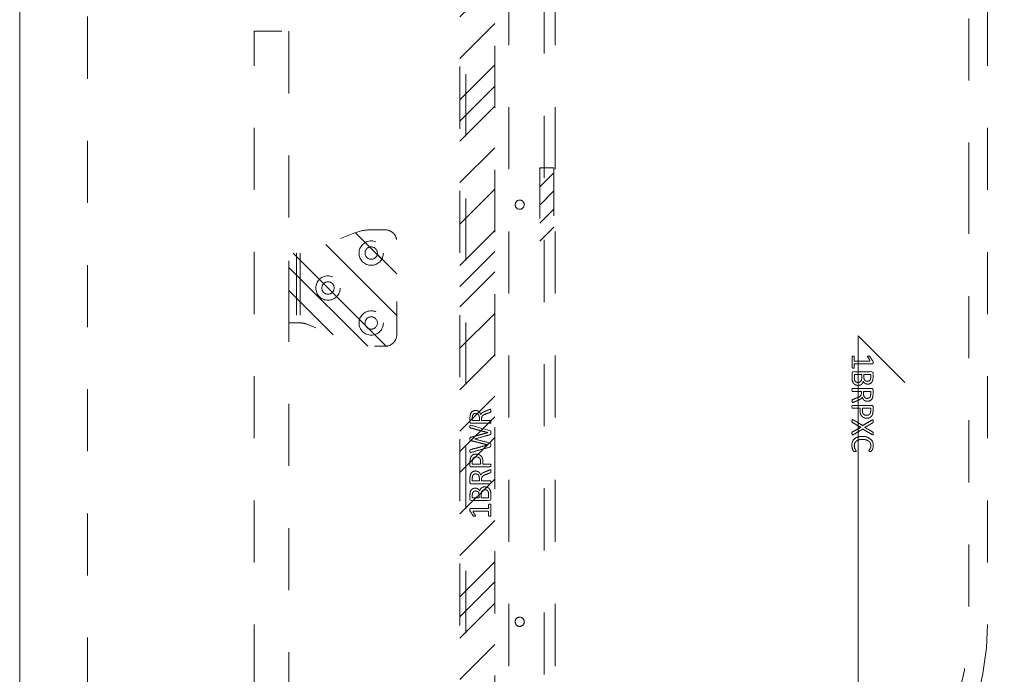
# Model space of a CAD drawing. Header units: inches. Extents: x -456 to -294, y -215 to 27.
# Tile 27 of 51: x -384 to -363, y -17 to -3. Entities that reach past the tile are written whole.
import ezdxf

# ---------------------------------------------------------------- set-up
doc = ezdxf.new("R2010")
doc.units = ezdxf.units.IN
doc.header["$LTSCALE"] = 32
doc.header["$MEASUREMENT"] = 0
doc.header["$PDMODE"] = 1
doc.header["$PDSIZE"] = -2
doc.linetypes.add('Dash Style-1', pattern=[0.083328, 0.041656, -0.041672])
for name, color, linetype, lineweight in [('DashLine', 7, 'Dash Style-1', 13), ('DashLineFill', 7, 'Dash Style-1', 13), ('Drawing', 7, 'Continuous', 18), ('Metal-DeskStructure', 7, 'Continuous', 13), ('None', 7, 'Continuous', 18), ('SolidLine', 7, 'Continuous', 15)]:
    doc.layers.add(name, color=color, linetype=linetype, lineweight=lineweight)
doc.layers.add('Electrical', color=1, linetype='Dash Style-1', lineweight=15, true_color=0xff0000)
doc.layers.add('Metal_Black', color=7, linetype='Continuous', lineweight=13, true_color=0x4c4c4c)
pattern_1 = [(45, (0, 0), (-1.61302, 1.93572), []), (45, (-1.0608, 1.0608), (-0.472346, 0.416761), [])]

# ---------------------------------------------------------------- blocks, each defined once
blk = doc.blocks.new('Group-46')
at = {"layer": 'SolidLine'}
for p, q in [((0, -42.24), (0, -30.24)), ((0, -30.24), (1, -31.24)), ((0, -42.24), (-1, -41.24))]:
    blk.add_line(p, q, dxfattribs=at)
blk = doc.blocks.new('Group-49')
at = {"layer": 'DashLine', "flags": 128}
blk.add_lwpolyline([(-16.536, 2.756), (16.536, 2.756), (16.536, -75.236), (-16.536, -75.236)], close=True, dxfattribs=at)
at = {"layer": 'SolidLine', "flags": 128}
blk.add_lwpolyline([(-17.992, 2.756), (17.992, 2.756), (17.992, -76.692), (-17.992, -76.692)], close=True, dxfattribs=at)
at = {"layer": 'SolidLine'}
blk.add_blockref('Group-46', (0, 0), dxfattribs=at)
blk = doc.blocks.new('Group-80')
at = {"layer": 'Metal-DeskStructure', "color": 7}
for points, knots in [([(-0.203, 2.238), (-0.211, 2.238), (-0.225, 2.24), (-0.227, 2.249), (-0.227, 2.368), (-0.227, 2.487), (-0.225, 2.49), (-0.22, 2.494), (-0.211, 2.496), (-0.198, 2.496), (-0.189, 2.494), (-0.183, 2.492), (-0.179, 2.487), (-0.179, 2.438), (-0.179, 2.391), (-0.01, 2.391), (0.16, 2.391), (0.134, 2.434), (0.109, 2.477), (0.107, 2.483), (0.105, 2.492), (0.109, 2.496), (0.12, 2.498), (0.132, 2.498), (0.142, 2.498), (0.147, 2.496), (0.151, 2.492), (0.153, 2.489), (0.186, 2.437), (0.219, 2.385), (0.221, 2.383), (0.221, 2.38), (0.223, 2.374), (0.223, 2.357), (0.223, 2.339), (0.219, 2.334), (0.216, 2.332), (0.017, 2.332), (-0.179, 2.332), (-0.179, 2.291), (-0.179, 2.247), (-0.183, 2.243), (-0.189, 2.239), (-0.198, 2.238), (-0.203, 2.238)], [0, 0, 0, 0.00261, 0.007831, 0.010441, 0.176195, 0.178805, 0.181415, 0.184026, 0.186636, 0.188594, 0.190551, 0.192509, 0.194467, 0.244389, 0.244389, 0.424498, 0.424498, 0.47805, 0.47805, 0.484241, 0.490432, 0.496622, 0.502813, 0.507071, 0.510941, 0.514811, 0.518682, 0.518682, 0.576295, 0.576295, 0.578743, 0.58119, 0.583638, 0.590247, 0.593184, 0.596122, 0.599059, 0.911881, 0.911881, 0.976501, 0.982376, 0.988251, 0.994125, 1, 1, 1]), ([(-0.098, 1.866), (-0.12, 1.866), (-0.155, 1.878), (-0.185, 1.896), (-0.205, 1.924), (-0.227, 1.973), (-0.227, 2.081), (-0.227, 2.147), (-0.216, 2.162), (-0.003, 2.162), (0.21, 2.162), (0.221, 2.147), (0.221, 2.089), (0.221, 1.997), (0.205, 1.946), (0.177, 1.913), (0.134, 1.894), (0.092, 1.894), (0.062, 1.902), (0.038, 1.916), (0.018, 1.94), (0.013, 1.953), (0.009, 1.935), (-0.01, 1.903), (-0.037, 1.879), (-0.076, 1.866), (-0.098, 1.866)], [0, 0, 0, 0.031455, 0.06291, 0.094366, 0.125821, 0.188731, 0.266159, 0.275837, 0.285516, 0.435531, 0.44521, 0.454888, 0.521427, 0.574659, 0.627891, 0.681123, 0.734355, 0.762747, 0.791139, 0.819531, 0.847924, 0.847924, 0.885943, 0.923962, 0.961981, 1, 1, 1]), ([(-0.102, 1.929), (-0.081, 1.929), (-0.052, 1.942), (-0.032, 1.966), (-0.021, 2.003), (-0.021, 2.067), (-0.021, 2.103), (-0.099, 2.103), (-0.177, 2.103), (-0.177, 2.059), (-0.177, 1.975), (-0.15, 1.942), (-0.12, 1.929), (-0.102, 1.929)], [0, 0, 0, 0.079156, 0.158312, 0.237468, 0.316624, 0.419526, 0.419526, 0.643799, 0.643799, 0.767809, 0.883905, 0.941952, 1, 1, 1]), ([(0.101, 1.955), (0.118, 1.955), (0.144, 1.964), (0.162, 1.985), (0.171, 2.016), (0.171, 2.071), (0.171, 2.103), (0.099, 2.103), (0.027, 2.103), (0.027, 2.069), (0.027, 2.012), (0.038, 1.983), (0.059, 1.964), (0.086, 1.955), (0.101, 1.955)], [0, 0, 0, 0.074499, 0.148998, 0.223496, 0.297995, 0.395417, 0.395417, 0.61891, 0.61891, 0.724928, 0.793696, 0.862464, 0.931232, 1, 1, 1]), ([(-0.218, 1.5), (-0.222, 1.5), (-0.225, 1.502), (-0.227, 1.509), (-0.229, 1.522), (-0.229, 1.541), (-0.227, 1.552), (-0.225, 1.559), (-0.22, 1.563), (-0.214, 1.565), (-0.162, 1.585), (-0.109, 1.605), (-0.091, 1.613), (-0.061, 1.627), (-0.039, 1.65), (-0.028, 1.679), (-0.028, 1.719), (-0.028, 1.738), (-0.123, 1.738), (-0.222, 1.738), (-0.225, 1.742), (-0.227, 1.749), (-0.229, 1.76), (-0.229, 1.777), (-0.227, 1.788), (-0.225, 1.795), (-0.222, 1.799), (-0.01, 1.799), (0.21, 1.799), (0.221, 1.784), (0.221, 1.729), (0.221, 1.664), (0.219, 1.642), (0.217, 1.633), (0.214, 1.607), (0.193, 1.567), (0.164, 1.541), (0.125, 1.526), (0.081, 1.526), (0.044, 1.539), (0.016, 1.561), (-0.002, 1.594), (-0.01, 1.613), (-0.015, 1.602), (-0.03, 1.583), (-0.05, 1.568), (-0.078, 1.555), (-0.094, 1.548), (-0.143, 1.528), (-0.192, 1.507), (-0.205, 1.502), (-0.216, 1.5), (-0.218, 1.5)], [0, 0, 0, 0.004018, 0.008035, 0.012053, 0.01607, 0.020088, 0.024105, 0.028123, 0.03214, 0.03214, 0.070951, 0.070951, 0.084634, 0.098317, 0.112001, 0.125684, 0.138745, 0.138745, 0.202807, 0.205295, 0.207782, 0.21027, 0.212758, 0.214748, 0.216739, 0.218729, 0.220719, 0.332671, 0.339637, 0.346603, 0.391882, 0.407555, 0.423229, 0.423229, 0.466696, 0.510164, 0.553631, 0.597099, 0.640566, 0.684033, 0.727501, 0.770968, 0.770968, 0.798042, 0.825115, 0.852188, 0.879262, 0.879262, 0.958132, 0.958132, 0.979066, 1, 1, 1]), ([(0.096, 1.589), (0.123, 1.589), (0.158, 1.613), (0.168, 1.64), (0.17, 1.65), (0.171, 1.672), (0.171, 1.713), (0.171, 1.738), (0.096, 1.738), (0.02, 1.738), (0.02, 1.71), (0.02, 1.657), (0.031, 1.624), (0.053, 1.6), (0.081, 1.589), (0.096, 1.589)], [0, 0, 0, 0.142515, 0.285031, 0.285031, 0.330993, 0.376955, 0.445899, 0.445899, 0.655281, 0.655281, 0.734439, 0.800829, 0.867219, 0.93361, 1, 1, 1]), ([(0.09, 1.162), (0.055, 1.162), (0.002, 1.184), (-0.035, 1.225), (-0.057, 1.284), (-0.057, 1.351), (-0.057, 1.376), (-0.138, 1.376), (-0.222, 1.376), (-0.225, 1.38), (-0.227, 1.387), (-0.229, 1.398), (-0.229, 1.415), (-0.227, 1.426), (-0.225, 1.433), (-0.222, 1.437), (-0.011, 1.437), (0.208, 1.437), (0.221, 1.422), (0.221, 1.365), (0.221, 1.302), (0.217, 1.277), (0.21, 1.24), (0.188, 1.203), (0.157, 1.175), (0.114, 1.162), (0.09, 1.162)], [0, 0, 0, 0.066268, 0.132535, 0.198803, 0.26507, 0.303966, 0.303966, 0.429297, 0.43506, 0.440822, 0.446584, 0.452347, 0.456957, 0.461567, 0.466177, 0.470786, 0.728938, 0.745073, 0.761208, 0.845107, 0.870922, 0.896738, 0.922553, 0.948369, 0.974184, 1, 1, 1]), ([(0.085, 1.225), (0.112, 1.225), (0.149, 1.245), (0.166, 1.275), (0.171, 1.306), (0.171, 1.349), (0.171, 1.376), (0.082, 1.376), (-0.008, 1.376), (-0.008, 1.349), (-0.008, 1.297), (0.005, 1.26), (0.031, 1.236), (0.064, 1.225), (0.085, 1.225)], [0, 0, 0, 0.053098, 0.106195, 0.159293, 0.212391, 0.297937, 0.297937, 0.584068, 0.584068, 0.669615, 0.752211, 0.834807, 0.917404, 1, 1, 1]), ([(-0.214, 0.663), (-0.218, 0.665), (-0.225, 0.67), (-0.227, 0.679), (-0.229, 0.694), (-0.229, 0.716), (-0.227, 0.731), (-0.225, 0.74), (-0.218, 0.744), (-0.214, 0.746), (-0.045, 0.793), (0.123, 0.84), (-0.045, 0.883), (-0.214, 0.927), (-0.218, 0.928), (-0.225, 0.932), (-0.227, 0.941), (-0.229, 0.956), (-0.229, 0.978), (-0.227, 0.993), (-0.225, 1.004), (-0.218, 1.01), (-0.214, 1.01), (-0.008, 1.069), (0.199, 1.128), (0.208, 1.13), (0.216, 1.131), (0.221, 1.124), (0.223, 1.111), (0.223, 1.089), (0.221, 1.078), (0.219, 1.071), (0.214, 1.069), (0.21, 1.067), (0.023, 1.017), (-0.165, 0.967), (0.023, 0.919), (0.21, 0.871), (0.214, 0.869), (0.219, 0.868), (0.221, 0.86), (0.223, 0.847), (0.223, 0.827), (0.221, 0.816), (0.219, 0.809), (0.214, 0.805), (0.21, 0.805), (0.023, 0.753), (-0.165, 0.701), (0.023, 0.652), (0.21, 0.602), (0.214, 0.602), (0.219, 0.6), (0.221, 0.593), (0.223, 0.582), (0.223, 0.561), (0.221, 0.548), (0.216, 0.543), (0.206, 0.543), (0.199, 0.545), (-0.008, 0.604), (-0.214, 0.663)], [0, 0, 0, 0.001377, 0.002754, 0.004131, 0.005508, 0.006884, 0.008261, 0.009638, 0.011015, 0.011015, 0.069504, 0.069504, 0.127673, 0.127673, 0.12905, 0.130427, 0.131804, 0.133181, 0.134558, 0.135935, 0.137312, 0.138689, 0.138689, 0.218878, 0.218878, 0.222389, 0.225899, 0.229409, 0.23292, 0.23643, 0.23994, 0.243451, 0.246961, 0.246961, 0.411844, 0.411844, 0.576329, 0.576329, 0.57984, 0.58335, 0.586861, 0.590371, 0.593296, 0.596222, 0.599147, 0.602072, 0.602072, 0.756075, 0.756075, 0.909695, 0.909695, 0.91262, 0.915546, 0.918471, 0.921396, 0.923833, 0.926271, 0.928708, 0.931145, 0.931145, 1, 1, 1]), ([(-0.218, 0.201), (-0.222, 0.201), (-0.225, 0.202), (-0.227, 0.21), (-0.229, 0.223), (-0.229, 0.241), (-0.227, 0.252), (-0.225, 0.26), (-0.22, 0.263), (-0.214, 0.265), (-0.162, 0.286), (-0.109, 0.306), (-0.091, 0.313), (-0.061, 0.328), (-0.039, 0.35), (-0.028, 0.38), (-0.028, 0.419), (-0.028, 0.439), (-0.123, 0.439), (-0.222, 0.439), (-0.225, 0.442), (-0.227, 0.45), (-0.229, 0.461), (-0.229, 0.477), (-0.227, 0.489), (-0.225, 0.496), (-0.222, 0.5), (-0.01, 0.5), (0.21, 0.5), (0.221, 0.485), (0.221, 0.429), (0.221, 0.365), (0.219, 0.343), (0.217, 0.334), (0.214, 0.308), (0.193, 0.267), (0.164, 0.241), (0.125, 0.226), (0.081, 0.226), (0.044, 0.239), (0.016, 0.262), (-0.002, 0.295), (-0.01, 0.313), (-0.015, 0.302), (-0.03, 0.284), (-0.05, 0.269), (-0.078, 0.256), (-0.094, 0.249), (-0.143, 0.228), (-0.192, 0.208), (-0.205, 0.202), (-0.216, 0.201), (-0.218, 0.201)], [0, 0, 0, 0.004018, 0.008035, 0.012053, 0.01607, 0.020088, 0.024105, 0.028123, 0.03214, 0.03214, 0.070951, 0.070951, 0.084634, 0.098317, 0.112001, 0.125684, 0.138745, 0.138745, 0.202807, 0.205295, 0.207782, 0.21027, 0.212758, 0.214748, 0.216739, 0.218729, 0.220719, 0.332671, 0.339637, 0.346603, 0.391882, 0.407555, 0.423229, 0.423229, 0.466696, 0.510164, 0.553631, 0.597099, 0.640566, 0.684033, 0.727501, 0.770968, 0.770968, 0.798042, 0.825115, 0.852188, 0.879262, 0.879262, 0.958132, 0.958132, 0.979066, 1, 1, 1]), ([(0.096, 0.289), (0.123, 0.289), (0.158, 0.313), (0.168, 0.341), (0.17, 0.35), (0.171, 0.372), (0.171, 0.414), (0.171, 0.439), (0.096, 0.439), (0.02, 0.439), (0.02, 0.41), (0.02, 0.358), (0.031, 0.324), (0.053, 0.3), (0.081, 0.289), (0.096, 0.289)], [0, 0, 0, 0.142515, 0.285031, 0.285031, 0.330993, 0.376955, 0.445899, 0.445899, 0.655281, 0.655281, 0.734439, 0.800829, 0.867219, 0.93361, 1, 1, 1])]:
    blk.add_open_spline(points, degree=2, knots=knots, dxfattribs=at)
blk = doc.blocks.new('1BRPT7-CChannel-1067 (2D)')
at = {"layer": 'DashLineFill', "linetype": 'Continuous', "lineweight": 13}
h = blk.add_hatch(dxfattribs=at)
h.set_pattern_fill('Steel', color=253, style=0, pattern_type=2)
h.set_pattern_definition(pattern_1)
h.paths.add_polyline_path([(-0.313, 0.584), (-0.313, 21.004), (0.437, 21.004), (0.437, -21.004), (-0.313, -21.004), (-0.313, -0.584)])
at = {"layer": 'DashLine'}
blk.add_line((0.311, 21.004), (0.311, -21.004), dxfattribs=at)
at = {"layer": 'DashLineFill', "flags": 128}
blk.add_lwpolyline([(-0.313, 0.584), (-0.313, 21.004), (0.437, 21.004), (0.437, -21.004), (-0.313, -21.004), (-0.313, -0.584)], dxfattribs=at)
at = {"layer": 'Metal-DeskStructure', "linetype": 'Continuous', "lineweight": 5}
blk.add_point((0, 0), dxfattribs=at)
at = {"layer": 'Metal-DeskStructure', "color": 7}
blk.add_blockref('Group-80', (0, 0), dxfattribs=at)
blk = doc.blocks.new('Group-82')
at = {"layer": 'Metal_Black', "color": 7}
for points, knots in [([(-0.109, -3.511), (-0.116, -3.511), (-0.13, -3.508), (-0.133, -3.5), (-0.133, -3.381), (-0.133, -3.262), (-0.131, -3.258), (-0.125, -3.255), (-0.116, -3.253), (-0.103, -3.253), (-0.094, -3.255), (-0.089, -3.256), (-0.085, -3.262), (-0.085, -3.311), (-0.085, -3.358), (0.085, -3.358), (0.255, -3.358), (0.229, -3.314), (0.203, -3.271), (0.201, -3.266), (0.199, -3.256), (0.203, -3.253), (0.214, -3.251), (0.227, -3.251), (0.236, -3.251), (0.242, -3.253), (0.245, -3.256), (0.247, -3.26), (0.281, -3.312), (0.314, -3.363), (0.316, -3.365), (0.316, -3.369), (0.317, -3.374), (0.317, -3.392), (0.317, -3.41), (0.314, -3.415), (0.31, -3.417), (0.112, -3.417), (-0.085, -3.417), (-0.085, -3.458), (-0.085, -3.502), (-0.089, -3.506), (-0.094, -3.509), (-0.103, -3.511), (-0.109, -3.511)], [0, 0, 0, 0.00261, 0.007831, 0.010441, 0.176195, 0.178805, 0.181415, 0.184026, 0.186636, 0.188594, 0.190551, 0.192509, 0.194467, 0.244389, 0.244389, 0.424498, 0.424498, 0.47805, 0.47805, 0.484241, 0.490432, 0.496622, 0.502813, 0.507071, 0.510941, 0.514811, 0.518682, 0.518682, 0.576295, 0.576295, 0.578743, 0.58119, 0.583638, 0.590247, 0.593184, 0.596122, 0.599059, 0.911881, 0.911881, 0.976501, 0.982376, 0.988251, 0.994125, 1, 1, 1]), ([(-0.004, -3.882), (-0.026, -3.882), (-0.061, -3.871), (-0.09, -3.853), (-0.111, -3.825), (-0.133, -3.775), (-0.133, -3.668), (-0.133, -3.602), (-0.122, -3.587), (0.091, -3.587), (0.305, -3.587), (0.316, -3.602), (0.316, -3.66), (0.316, -3.751), (0.299, -3.803), (0.271, -3.836), (0.229, -3.854), (0.186, -3.854), (0.157, -3.847), (0.133, -3.832), (0.113, -3.808), (0.107, -3.795), (0.103, -3.814), (0.085, -3.845), (0.057, -3.869), (0.018, -3.882), (-0.004, -3.882)], [0, 0, 0, 0.031455, 0.06291, 0.094366, 0.125821, 0.188731, 0.266159, 0.275837, 0.285516, 0.435531, 0.44521, 0.454888, 0.521427, 0.574659, 0.627891, 0.681123, 0.734355, 0.762747, 0.791139, 0.819531, 0.847924, 0.847924, 0.885943, 0.923962, 0.961981, 1, 1, 1]), ([(-0.007, -3.819), (0.013, -3.819), (0.042, -3.806), (0.063, -3.782), (0.074, -3.746), (0.074, -3.682), (0.074, -3.646), (-0.005, -3.646), (-0.083, -3.646), (-0.083, -3.689), (-0.083, -3.773), (-0.055, -3.806), (-0.026, -3.819), (-0.007, -3.819)], [0, 0, 0, 0.079156, 0.158312, 0.237468, 0.316624, 0.419526, 0.419526, 0.643799, 0.643799, 0.767809, 0.883905, 0.941952, 1, 1, 1]), ([(0.196, -3.794), (0.212, -3.794), (0.238, -3.784), (0.257, -3.764), (0.266, -3.733), (0.266, -3.677), (0.266, -3.646), (0.194, -3.646), (0.122, -3.646), (0.122, -3.68), (0.122, -3.736), (0.133, -3.766), (0.153, -3.784), (0.181, -3.794), (0.196, -3.794)], [0, 0, 0, 0.074499, 0.148998, 0.223496, 0.297995, 0.395417, 0.395417, 0.61891, 0.61891, 0.724928, 0.793696, 0.862464, 0.931232, 1, 1, 1]), ([(-0.124, -4.248), (-0.127, -4.248), (-0.131, -4.247), (-0.133, -4.239), (-0.135, -4.226), (-0.135, -4.208), (-0.133, -4.197), (-0.131, -4.189), (-0.125, -4.186), (-0.12, -4.184), (-0.067, -4.164), (-0.015, -4.143), (0.004, -4.136), (0.033, -4.121), (0.055, -4.099), (0.066, -4.069), (0.066, -4.03), (0.066, -4.01), (-0.029, -4.01), (-0.127, -4.01), (-0.131, -4.007), (-0.133, -3.999), (-0.135, -3.988), (-0.135, -3.972), (-0.133, -3.961), (-0.131, -3.953), (-0.127, -3.95), (0.084, -3.95), (0.305, -3.95), (0.316, -3.964), (0.316, -4.02), (0.316, -4.084), (0.314, -4.106), (0.312, -4.116), (0.308, -4.141), (0.288, -4.182), (0.258, -4.208), (0.22, -4.223), (0.175, -4.223), (0.138, -4.21), (0.111, -4.188), (0.092, -4.154), (0.085, -4.136), (0.079, -4.147), (0.065, -4.165), (0.044, -4.18), (0.017, -4.193), (0, -4.2), (-0.049, -4.221), (-0.098, -4.241), (-0.111, -4.247), (-0.122, -4.248), (-0.124, -4.248)], [0, 0, 0, 0.004018, 0.008035, 0.012053, 0.01607, 0.020088, 0.024105, 0.028123, 0.03214, 0.03214, 0.070951, 0.070951, 0.084634, 0.098317, 0.112001, 0.125684, 0.138745, 0.138745, 0.202807, 0.205295, 0.207782, 0.21027, 0.212758, 0.214748, 0.216739, 0.218729, 0.220719, 0.332671, 0.339637, 0.346603, 0.391882, 0.407555, 0.423229, 0.423229, 0.466696, 0.510164, 0.553631, 0.597099, 0.640566, 0.684033, 0.727501, 0.770968, 0.770968, 0.798042, 0.825115, 0.852188, 0.879262, 0.879262, 0.958132, 0.958132, 0.979066, 1, 1, 1]), ([(0.19, -4.16), (0.218, -4.16), (0.253, -4.136), (0.262, -4.108), (0.264, -4.099), (0.266, -4.077), (0.266, -4.035), (0.266, -4.01), (0.19, -4.01), (0.114, -4.01), (0.114, -4.039), (0.114, -4.092), (0.125, -4.125), (0.148, -4.149), (0.175, -4.16), (0.19, -4.16)], [0, 0, 0, 0.142515, 0.285031, 0.285031, 0.330993, 0.376955, 0.445899, 0.445899, 0.655281, 0.655281, 0.734439, 0.800829, 0.867219, 0.93361, 1, 1, 1]), ([(0.185, -4.586), (0.149, -4.586), (0.096, -4.564), (0.059, -4.524), (0.037, -4.465), (0.037, -4.397), (0.037, -4.372), (-0.043, -4.372), (-0.127, -4.372), (-0.131, -4.369), (-0.133, -4.361), (-0.135, -4.35), (-0.135, -4.334), (-0.133, -4.323), (-0.131, -4.315), (-0.127, -4.311), (0.083, -4.311), (0.303, -4.311), (0.316, -4.326), (0.316, -4.383), (0.316, -4.446), (0.312, -4.472), (0.305, -4.509), (0.282, -4.546), (0.251, -4.574), (0.209, -4.586), (0.185, -4.586)], [0, 0, 0, 0.066268, 0.132535, 0.198803, 0.26507, 0.303966, 0.303966, 0.429297, 0.43506, 0.440822, 0.446584, 0.452347, 0.456957, 0.461567, 0.466177, 0.470786, 0.728938, 0.745073, 0.761208, 0.845107, 0.870922, 0.896738, 0.922553, 0.948369, 0.974184, 1, 1, 1]), ([(0.179, -4.524), (0.207, -4.524), (0.244, -4.503), (0.26, -4.474), (0.266, -4.443), (0.266, -4.399), (0.266, -4.372), (0.176, -4.372), (0.087, -4.372), (0.087, -4.399), (0.087, -4.452), (0.1, -4.489), (0.125, -4.513), (0.159, -4.524), (0.179, -4.524)], [0, 0, 0, 0.053098, 0.106195, 0.159293, 0.212391, 0.297937, 0.297937, 0.584068, 0.584068, 0.669615, 0.752211, 0.834807, 0.917404, 1, 1, 1]), ([(-0.111, -4.942), (-0.118, -4.946), (-0.127, -4.947), (-0.133, -4.942), (-0.135, -4.927), (-0.135, -4.907), (-0.135, -4.892), (-0.131, -4.885), (-0.127, -4.881), (-0.124, -4.879), (-0.035, -4.829), (0.054, -4.78), (-0.035, -4.73), (-0.124, -4.68), (-0.127, -4.678), (-0.131, -4.672), (-0.135, -4.667), (-0.135, -4.652), (-0.135, -4.632), (-0.132, -4.613), (-0.118, -4.615), (-0.111, -4.619), (-0.008, -4.681), (0.094, -4.743), (0.194, -4.684), (0.293, -4.625), (0.301, -4.621), (0.315, -4.618), (0.317, -4.637), (0.317, -4.661), (0.316, -4.674), (0.314, -4.682), (0.308, -4.685), (0.306, -4.687), (0.222, -4.735), (0.138, -4.783), (0.222, -4.831), (0.306, -4.879), (0.308, -4.881), (0.314, -4.883), (0.316, -4.89), (0.317, -4.901), (0.317, -4.923), (0.315, -4.943), (0.301, -4.94), (0.293, -4.936), (0.195, -4.878), (0.096, -4.82), (-0.007, -4.881), (-0.111, -4.942)], [0, 0, 0, 0.005797, 0.011593, 0.01739, 0.023187, 0.027776, 0.031157, 0.034538, 0.03792, 0.03792, 0.121199, 0.121199, 0.204479, 0.204479, 0.20786, 0.211241, 0.214623, 0.219212, 0.225008, 0.236602, 0.242398, 0.242398, 0.326423, 0.326423, 0.407782, 0.407782, 0.413578, 0.425171, 0.430968, 0.435937, 0.440905, 0.445874, 0.450842, 0.450842, 0.634953, 0.634953, 0.819063, 0.819063, 0.824031, 0.829, 0.833968, 0.838937, 0.843905, 0.853843, 0.858811, 0.858811, 0.927786, 0.927786, 1, 1, 1]), ([(-0.07, -5.301), (-0.075, -5.301), (-0.083, -5.301), (-0.09, -5.299), (-0.094, -5.295), (-0.102, -5.29), (-0.116, -5.268), (-0.129, -5.234), (-0.138, -5.192), (-0.138, -5.124), (-0.109, -5.052), (-0.052, -5.004), (0.031, -4.976), (0.14, -4.976), (0.229, -5.006), (0.288, -5.057), (0.321, -5.129), (0.321, -5.192), (0.314, -5.229), (0.303, -5.26), (0.288, -5.284), (0.279, -5.293), (0.273, -5.297), (0.268, -5.299), (0.251, -5.299), (0.234, -5.299), (0.229, -5.295), (0.225, -5.292), (0.225, -5.284), (0.238, -5.268), (0.255, -5.24), (0.269, -5.201), (0.269, -5.144), (0.245, -5.094), (0.197, -5.059), (0.131, -5.041), (0.046, -5.041), (-0.018, -5.059), (-0.063, -5.094), (-0.085, -5.144), (-0.085, -5.201), (-0.072, -5.242), (-0.057, -5.27), (-0.042, -5.288), (-0.042, -5.295), (-0.046, -5.299), (-0.052, -5.301), (-0.063, -5.301), (-0.07, -5.301)], [0, 0, 0, 0.015266, 0.027479, 0.039692, 0.051905, 0.064118, 0.07633, 0.088543, 0.100756, 0.120822, 0.140887, 0.160952, 0.181018, 0.201774, 0.222531, 0.243288, 0.264044, 0.272692, 0.28134, 0.289988, 0.298635, 0.307283, 0.315931, 0.324579, 0.346198, 0.356575, 0.366953, 0.37733, 0.408462, 0.439594, 0.470726, 0.501858, 0.535067, 0.568277, 0.601486, 0.634696, 0.667907, 0.701118, 0.734329, 0.76754, 0.794888, 0.822236, 0.849584, 0.876933, 0.904281, 0.931629, 0.958978, 1, 1, 1])]:
    blk.add_open_spline(points, degree=2, knots=knots, dxfattribs=at)
blk = doc.blocks.new('1BRPXC_Power_Pantry_42x12 (2D)')
at = {"layer": 'Electrical', "linetype": 'Continuous', "lineweight": 5, "true_color": 0xdd0000}
h = blk.add_hatch(dxfattribs=at)
h.set_pattern_fill('ElectricalHatch', color=12, style=0, pattern_type=2)
h.set_pattern_definition([(45, (0, 0), (-0.333333, -0.722222), [])])
h.paths.add_polyline_path([(-6.836, 0.787), (-6.533, 0.787), (-6.533, -0.787), (-6.836, -0.787)])
at = {"layer": 'DashLine'}
for p, q in [((-7.5, 18.091), (-7.5, -18.091)), ((-6.742, -18.09), (-6.742, 18.09)), ((-6.506, 18.091), (-6.506, -18.111))]:
    blk.add_line(p, q, dxfattribs=at)
at = {"layer": 'DashLine', "flags": 128}
blk.add_lwpolyline([(2.371, 0), (2.371, 8.946, 0.36397), (-2.491, 14.741), (-4.311, 15.062), (-4.242, 15.458), (-2.422, 15.137, -0.36397), (2.773, 8.946), (2.773, -8.946, -0.36397), (-2.422, -15.137), (-4.242, -15.458), (-4.311, -15.062), (-2.491, -14.741, 0.36397), (2.371, -8.946)], format="xyb", close=True, dxfattribs=at)
for points in [[(-7.264, 0.098), (-7.254, 0.098), (-7.245, 0.097), (-7.235, 0.094), (-7.226, 0.091), (-7.217, 0.087), (-7.209, 0.082), (-7.201, 0.076), (-7.194, 0.07), (-7.188, 0.062), (-7.182, 0.055), (-7.177, 0.046), (-7.173, 0.038), (-7.17, 0.029), (-7.167, 0.019), (-7.166, 0.01), (-7.165, 0), (-7.166, -0.01), (-7.167, -0.019), (-7.17, -0.029), (-7.173, -0.038), (-7.177, -0.046), (-7.182, -0.055), (-7.188, -0.062), (-7.194, -0.07), (-7.201, -0.076), (-7.209, -0.082), (-7.217, -0.087), (-7.226, -0.091), (-7.235, -0.094), (-7.245, -0.097), (-7.254, -0.098), (-7.264, -0.098), (-7.273, -0.098), (-7.283, -0.097), (-7.292, -0.094), (-7.301, -0.091), (-7.31, -0.087), (-7.318, -0.082), (-7.326, -0.076), (-7.333, -0.07), (-7.34, -0.062), (-7.346, -0.055), (-7.351, -0.046), (-7.355, -0.038), (-7.358, -0.029), (-7.36, -0.019), (-7.362, -0.01), (-7.362, 0), (-7.362, 0.01), (-7.36, 0.019), (-7.358, 0.029), (-7.355, 0.038), (-7.351, 0.046), (-7.346, 0.055), (-7.34, 0.062), (-7.333, 0.07), (-7.326, 0.076), (-7.318, 0.082), (-7.31, 0.087), (-7.301, 0.091), (-7.292, 0.094), (-7.283, 0.097), (-7.273, 0.098)], [(-7.264, -8.858), (-7.254, -8.859), (-7.245, -8.86), (-7.235, -8.863), (-7.226, -8.866), (-7.217, -8.87), (-7.209, -8.875), (-7.201, -8.881), (-7.194, -8.887), (-7.188, -8.894), (-7.182, -8.902), (-7.177, -8.91), (-7.173, -8.919), (-7.17, -8.928), (-7.167, -8.937), (-7.166, -8.947), (-7.165, -8.957), (-7.166, -8.966), (-7.167, -8.976), (-7.17, -8.985), (-7.173, -8.994), (-7.177, -9.003), (-7.182, -9.011), (-7.188, -9.019), (-7.194, -9.026), (-7.201, -9.033), (-7.209, -9.039), (-7.217, -9.043), (-7.226, -9.048), (-7.235, -9.051), (-7.245, -9.053), (-7.254, -9.055), (-7.264, -9.055), (-7.273, -9.055), (-7.283, -9.053), (-7.292, -9.051), (-7.301, -9.048), (-7.31, -9.043), (-7.318, -9.039), (-7.326, -9.033), (-7.333, -9.026), (-7.34, -9.019), (-7.346, -9.011), (-7.351, -9.003), (-7.355, -8.994), (-7.358, -8.985), (-7.36, -8.976), (-7.362, -8.966), (-7.362, -8.957), (-7.362, -8.947), (-7.36, -8.937), (-7.358, -8.928), (-7.355, -8.919), (-7.351, -8.91), (-7.346, -8.902), (-7.34, -8.894), (-7.333, -8.887), (-7.326, -8.881), (-7.318, -8.875), (-7.31, -8.87), (-7.301, -8.866), (-7.292, -8.863), (-7.283, -8.86), (-7.273, -8.859)]]:
    blk.add_lwpolyline(points, close=True, dxfattribs=at)
at = {"layer": 'DashLine', "linetype": 'Continuous', "lineweight": 5}
blk.add_point((0, 0), dxfattribs=at)
at = {"layer": 'Electrical', "flags": 128}
blk.add_lwpolyline([(-6.836, 0.787), (-6.533, 0.787), (-6.533, -0.787), (-6.836, -0.787)], close=True, dxfattribs=at)
at = {"layer": 'Metal_Black', "color": 7}
blk.add_blockref('Group-82', (0, 0), dxfattribs=at)
blk = doc.blocks.new('Group-84')
at = {"layer": 'None'}
blk.add_blockref('Group-49', (0, 0), dxfattribs=at)
at = {"layer": 'SolidLine', "color": 7}
blk.add_blockref('1BRPXC_Power_Pantry_42x12 (2D)', (0, -27.421), dxfattribs=at)
at = {"layer": 'SolidLine', "color": 7, "rotation": 180}
blk.add_blockref('1BRPT7-CChannel-1067 (2D)', (-8.11, -31.614), dxfattribs=at)
blk = doc.blocks.new('SL Floating Runoff Desk (2D)')
at = {"layer": 'None'}
blk.add_blockref('Group-84', (0, 0), dxfattribs=at)
at = {"layer": 'Drawing', "color": 0, "flags": 1}
for tag in ['Catalog', 'Custom', 'FinishGroup', 'Discount', 'Tag', 'Item1', 'Item2', 'Item3', 'Item4', 'Item5', 'Item6', 'Item7', 'Item8', 'Item9', 'Item10', 'Item11', 'Item12', 'Item13', 'Item14', 'Item15', 'Item16', 'Item17', 'Item18', 'Item19', 'Item20', 'Item21', 'Item22', 'Item23', 'Item24', 'Item25', 'Option1', 'Option2', 'Option3', 'Option4', 'Option5', 'Option6', 'Option7', 'Option8', 'Option9', 'Option10', 'Option11', 'Option12']:
    blk.add_attdef(tag, (-24.521, -41.553), '', height=0.00709, dxfattribs=at)
blk = doc.blocks.new('Group-85')
at = {"layer": 'DashLineFill', "linetype": 'Continuous', "lineweight": 13}
h = blk.add_hatch(dxfattribs=at)
h.set_pattern_fill('Steel', color=253, style=0, pattern_type=2)
h.set_pattern_definition(pattern_1)
h.paths.add_polyline_path([(0.75, 2.026), (0.776, 2.024), (0.801, 2.02), (0.826, 2.014), (0.85, 2.006), (0.873, 1.995), (0.895, 1.982), (0.916, 1.966), (0.935, 1.949), (0.952, 1.93), (0.967, 1.91), (0.98, 1.888), (0.991, 1.864), (1, 1.84), (1.006, 1.815), (1.01, 1.79), (1.011, 1.765), (1.01, 1.739), (1.006, 1.714), (1, 1.689), (0.991, 1.665), (0.98, 1.642), (0.967, 1.62), (0.952, 1.599), (0.935, 1.58), (0.916, 1.563), (0.895, 1.548), (0.873, 1.534), (0.85, 1.523), (0.826, 1.515), (0.801, 1.509), (0.776, 1.505), (0.75, 1.504), (0.724, 1.505), (0.699, 1.509), (0.674, 1.515), (0.65, 1.523), (0.627, 1.534), (0.605, 1.548), (0.584, 1.563), (0.565, 1.58), (0.548, 1.599), (0.533, 1.62), (0.52, 1.642), (0.509, 1.665), (0.5, 1.689), (0.494, 1.714), (0.49, 1.739), (0.489, 1.765), (0.49, 1.79), (0.494, 1.815), (0.5, 1.84), (0.509, 1.864), (0.52, 1.888), (0.533, 1.91), (0.548, 1.93), (0.565, 1.949), (0.584, 1.966), (0.605, 1.982), (0.627, 1.995), (0.65, 2.006), (0.674, 2.014), (0.699, 2.02), (0.724, 2.024)])
h = blk.add_hatch(dxfattribs=at)
h.set_pattern_fill('Steel', color=253, style=0, pattern_type=2)
h.set_pattern_definition(pattern_1)
h.paths.add_polyline_path([(0.75, 1.897), (0.763, 1.897), (0.776, 1.895), (0.789, 1.892), (0.801, 1.887), (0.813, 1.882), (0.824, 1.875), (0.834, 1.867), (0.844, 1.859), (0.853, 1.849), (0.86, 1.838), (0.867, 1.827), (0.873, 1.815), (0.877, 1.803), (0.88, 1.79), (0.882, 1.778), (0.883, 1.765), (0.882, 1.752), (0.88, 1.739), (0.877, 1.726), (0.873, 1.714), (0.867, 1.702), (0.86, 1.691), (0.853, 1.68), (0.844, 1.671), (0.834, 1.662), (0.824, 1.654), (0.813, 1.647), (0.801, 1.642), (0.789, 1.637), (0.776, 1.634), (0.763, 1.632), (0.75, 1.632), (0.737, 1.632), (0.724, 1.634), (0.711, 1.637), (0.699, 1.642), (0.687, 1.647), (0.676, 1.654), (0.666, 1.662), (0.656, 1.671), (0.647, 1.68), (0.64, 1.691), (0.633, 1.702), (0.627, 1.714), (0.623, 1.726), (0.62, 1.739), (0.618, 1.752), (0.617, 1.765), (0.618, 1.778), (0.62, 1.79), (0.623, 1.803), (0.627, 1.815), (0.633, 1.827), (0.64, 1.838), (0.647, 1.849), (0.656, 1.859), (0.666, 1.867), (0.676, 1.875), (0.687, 1.882), (0.699, 1.887), (0.711, 1.892), (0.724, 1.895), (0.737, 1.897)])
at = {"layer": 'DashLineFill', "flags": 128}
for points in [[(0.75, 2.026), (0.776, 2.024), (0.801, 2.02), (0.826, 2.014), (0.85, 2.006), (0.873, 1.995), (0.895, 1.982), (0.916, 1.966), (0.935, 1.949), (0.952, 1.93), (0.967, 1.91), (0.98, 1.888), (0.991, 1.864), (1, 1.84), (1.006, 1.815), (1.01, 1.79), (1.011, 1.765), (1.01, 1.739), (1.006, 1.714), (1, 1.689), (0.991, 1.665), (0.98, 1.642), (0.967, 1.62), (0.952, 1.599), (0.935, 1.58), (0.916, 1.563), (0.895, 1.548), (0.873, 1.534), (0.85, 1.523), (0.826, 1.515), (0.801, 1.509), (0.776, 1.505), (0.75, 1.504), (0.724, 1.505), (0.699, 1.509), (0.674, 1.515), (0.65, 1.523), (0.627, 1.534), (0.605, 1.548), (0.584, 1.563), (0.565, 1.58), (0.548, 1.599), (0.533, 1.62), (0.52, 1.642), (0.509, 1.665), (0.5, 1.689), (0.494, 1.714), (0.49, 1.739), (0.489, 1.765), (0.49, 1.79), (0.494, 1.815), (0.5, 1.84), (0.509, 1.864), (0.52, 1.888), (0.533, 1.91), (0.548, 1.93), (0.565, 1.949), (0.584, 1.966), (0.605, 1.982), (0.627, 1.995), (0.65, 2.006), (0.674, 2.014), (0.699, 2.02), (0.724, 2.024)], [(0.75, 1.897), (0.763, 1.897), (0.776, 1.895), (0.789, 1.892), (0.801, 1.887), (0.813, 1.882), (0.824, 1.875), (0.834, 1.867), (0.844, 1.859), (0.853, 1.849), (0.86, 1.838), (0.867, 1.827), (0.873, 1.815), (0.877, 1.803), (0.88, 1.79), (0.882, 1.778), (0.883, 1.765), (0.882, 1.752), (0.88, 1.739), (0.877, 1.726), (0.873, 1.714), (0.867, 1.702), (0.86, 1.691), (0.853, 1.68), (0.844, 1.671), (0.834, 1.662), (0.824, 1.654), (0.813, 1.647), (0.801, 1.642), (0.789, 1.637), (0.776, 1.634), (0.763, 1.632), (0.75, 1.632), (0.737, 1.632), (0.724, 1.634), (0.711, 1.637), (0.699, 1.642), (0.687, 1.647), (0.676, 1.654), (0.666, 1.662), (0.656, 1.671), (0.647, 1.68), (0.64, 1.691), (0.633, 1.702), (0.627, 1.714), (0.623, 1.726), (0.62, 1.739), (0.618, 1.752), (0.617, 1.765), (0.618, 1.778), (0.62, 1.79), (0.623, 1.803), (0.627, 1.815), (0.633, 1.827), (0.64, 1.838), (0.647, 1.849), (0.656, 1.859), (0.666, 1.867), (0.676, 1.875), (0.687, 1.882), (0.699, 1.887), (0.711, 1.892), (0.724, 1.895), (0.737, 1.897)]]:
    blk.add_lwpolyline(points, close=True, dxfattribs=at)
blk = doc.blocks.new('Group-86')
at = {"layer": 'DashLineFill', "linetype": 'Continuous', "lineweight": 13}
h = blk.add_hatch(dxfattribs=at)
h.set_pattern_fill('Steel', color=253, style=0, pattern_type=2)
h.set_pattern_definition(pattern_1)
h.paths.add_polyline_path([(-0.75, 2.026), (-0.724, 2.024), (-0.699, 2.02), (-0.674, 2.014), (-0.65, 2.006), (-0.627, 1.995), (-0.605, 1.982), (-0.584, 1.966), (-0.565, 1.949), (-0.548, 1.93), (-0.533, 1.91), (-0.52, 1.888), (-0.509, 1.864), (-0.5, 1.84), (-0.494, 1.815), (-0.49, 1.79), (-0.489, 1.765), (-0.49, 1.739), (-0.494, 1.714), (-0.5, 1.689), (-0.509, 1.665), (-0.52, 1.642), (-0.533, 1.62), (-0.548, 1.599), (-0.565, 1.58), (-0.584, 1.563), (-0.605, 1.548), (-0.627, 1.534), (-0.65, 1.523), (-0.674, 1.515), (-0.699, 1.509), (-0.724, 1.505), (-0.75, 1.504), (-0.776, 1.505), (-0.801, 1.509), (-0.826, 1.515), (-0.85, 1.523), (-0.873, 1.534), (-0.895, 1.548), (-0.916, 1.563), (-0.935, 1.58), (-0.952, 1.599), (-0.967, 1.62), (-0.98, 1.642), (-0.991, 1.665), (-1, 1.689), (-1.006, 1.714), (-1.01, 1.739), (-1.011, 1.765), (-1.01, 1.79), (-1.006, 1.815), (-1, 1.84), (-0.991, 1.864), (-0.98, 1.888), (-0.967, 1.91), (-0.952, 1.93), (-0.935, 1.949), (-0.916, 1.966), (-0.895, 1.982), (-0.873, 1.995), (-0.85, 2.006), (-0.826, 2.014), (-0.801, 2.02), (-0.776, 2.024)])
h = blk.add_hatch(dxfattribs=at)
h.set_pattern_fill('Steel', color=253, style=0, pattern_type=2)
h.set_pattern_definition(pattern_1)
h.paths.add_polyline_path([(-0.75, 1.897), (-0.737, 1.897), (-0.724, 1.895), (-0.711, 1.892), (-0.699, 1.887), (-0.687, 1.882), (-0.676, 1.875), (-0.666, 1.867), (-0.656, 1.859), (-0.647, 1.849), (-0.64, 1.838), (-0.633, 1.827), (-0.627, 1.815), (-0.623, 1.803), (-0.62, 1.79), (-0.618, 1.778), (-0.617, 1.765), (-0.618, 1.752), (-0.62, 1.739), (-0.623, 1.726), (-0.627, 1.714), (-0.633, 1.702), (-0.64, 1.691), (-0.647, 1.68), (-0.656, 1.671), (-0.666, 1.662), (-0.676, 1.654), (-0.687, 1.647), (-0.699, 1.642), (-0.711, 1.637), (-0.724, 1.634), (-0.737, 1.632), (-0.75, 1.632), (-0.763, 1.632), (-0.776, 1.634), (-0.789, 1.637), (-0.801, 1.642), (-0.813, 1.647), (-0.824, 1.654), (-0.834, 1.662), (-0.844, 1.671), (-0.853, 1.68), (-0.86, 1.691), (-0.867, 1.702), (-0.873, 1.714), (-0.877, 1.726), (-0.88, 1.739), (-0.882, 1.752), (-0.883, 1.765), (-0.882, 1.778), (-0.88, 1.79), (-0.877, 1.803), (-0.873, 1.815), (-0.867, 1.827), (-0.86, 1.838), (-0.853, 1.849), (-0.844, 1.859), (-0.834, 1.867), (-0.824, 1.875), (-0.813, 1.882), (-0.801, 1.887), (-0.789, 1.892), (-0.776, 1.895), (-0.763, 1.897)])
at = {"layer": 'DashLineFill', "flags": 128}
for points in [[(-0.75, 2.026), (-0.724, 2.024), (-0.699, 2.02), (-0.674, 2.014), (-0.65, 2.006), (-0.627, 1.995), (-0.605, 1.982), (-0.584, 1.966), (-0.565, 1.949), (-0.548, 1.93), (-0.533, 1.91), (-0.52, 1.888), (-0.509, 1.864), (-0.5, 1.84), (-0.494, 1.815), (-0.49, 1.79), (-0.489, 1.765), (-0.49, 1.739), (-0.494, 1.714), (-0.5, 1.689), (-0.509, 1.665), (-0.52, 1.642), (-0.533, 1.62), (-0.548, 1.599), (-0.565, 1.58), (-0.584, 1.563), (-0.605, 1.548), (-0.627, 1.534), (-0.65, 1.523), (-0.674, 1.515), (-0.699, 1.509), (-0.724, 1.505), (-0.75, 1.504), (-0.776, 1.505), (-0.801, 1.509), (-0.826, 1.515), (-0.85, 1.523), (-0.873, 1.534), (-0.895, 1.548), (-0.916, 1.563), (-0.935, 1.58), (-0.952, 1.599), (-0.967, 1.62), (-0.98, 1.642), (-0.991, 1.665), (-1, 1.689), (-1.006, 1.714), (-1.01, 1.739), (-1.011, 1.765), (-1.01, 1.79), (-1.006, 1.815), (-1, 1.84), (-0.991, 1.864), (-0.98, 1.888), (-0.967, 1.91), (-0.952, 1.93), (-0.935, 1.949), (-0.916, 1.966), (-0.895, 1.982), (-0.873, 1.995), (-0.85, 2.006), (-0.826, 2.014), (-0.801, 2.02), (-0.776, 2.024)], [(-0.75, 1.897), (-0.737, 1.897), (-0.724, 1.895), (-0.711, 1.892), (-0.699, 1.887), (-0.687, 1.882), (-0.676, 1.875), (-0.666, 1.867), (-0.656, 1.859), (-0.647, 1.849), (-0.64, 1.838), (-0.633, 1.827), (-0.627, 1.815), (-0.623, 1.803), (-0.62, 1.79), (-0.618, 1.778), (-0.617, 1.765), (-0.618, 1.752), (-0.62, 1.739), (-0.623, 1.726), (-0.627, 1.714), (-0.633, 1.702), (-0.64, 1.691), (-0.647, 1.68), (-0.656, 1.671), (-0.666, 1.662), (-0.676, 1.654), (-0.687, 1.647), (-0.699, 1.642), (-0.711, 1.637), (-0.724, 1.634), (-0.737, 1.632), (-0.75, 1.632), (-0.763, 1.632), (-0.776, 1.634), (-0.789, 1.637), (-0.801, 1.642), (-0.813, 1.647), (-0.824, 1.654), (-0.834, 1.662), (-0.844, 1.671), (-0.853, 1.68), (-0.86, 1.691), (-0.867, 1.702), (-0.873, 1.714), (-0.877, 1.726), (-0.88, 1.739), (-0.882, 1.752), (-0.883, 1.765), (-0.882, 1.778), (-0.88, 1.79), (-0.877, 1.803), (-0.873, 1.815), (-0.867, 1.827), (-0.86, 1.838), (-0.853, 1.849), (-0.844, 1.859), (-0.834, 1.867), (-0.824, 1.875), (-0.813, 1.882), (-0.801, 1.887), (-0.789, 1.892), (-0.776, 1.895), (-0.763, 1.897)]]:
    blk.add_lwpolyline(points, close=True, dxfattribs=at)
blk = doc.blocks.new('Group-87')
at = {"layer": 'DashLineFill', "linetype": 'Continuous', "lineweight": 13}
h = blk.add_hatch(dxfattribs=at)
h.set_pattern_fill('Steel', color=253, style=0, pattern_type=2)
h.set_pattern_definition(pattern_1)
h.paths.add_polyline_path([(0, 1.099), (0.026, 1.098), (0.051, 1.094), (0.076, 1.088), (0.1, 1.079), (0.123, 1.068), (0.145, 1.055), (0.166, 1.04), (0.185, 1.023), (0.202, 1.004), (0.217, 0.983), (0.23, 0.961), (0.241, 0.938), (0.25, 0.914), (0.256, 0.889), (0.26, 0.864), (0.261, 0.838), (0.26, 0.813), (0.256, 0.787), (0.25, 0.762), (0.241, 0.738), (0.23, 0.715), (0.217, 0.693), (0.202, 0.673), (0.185, 0.654), (0.166, 0.636), (0.145, 0.621), (0.123, 0.608), (0.1, 0.597), (0.076, 0.588), (0.051, 0.582), (0.026, 0.579), (0, 0.577), (-0.026, 0.579), (-0.051, 0.582), (-0.076, 0.588), (-0.1, 0.597), (-0.123, 0.608), (-0.145, 0.621), (-0.166, 0.636), (-0.185, 0.654), (-0.202, 0.673), (-0.217, 0.693), (-0.23, 0.715), (-0.241, 0.738), (-0.25, 0.762), (-0.256, 0.787), (-0.26, 0.813), (-0.261, 0.838), (-0.26, 0.864), (-0.256, 0.889), (-0.25, 0.914), (-0.241, 0.938), (-0.23, 0.961), (-0.217, 0.983), (-0.202, 1.004), (-0.185, 1.023), (-0.166, 1.04), (-0.145, 1.055), (-0.123, 1.068), (-0.1, 1.079), (-0.076, 1.088), (-0.051, 1.094), (-0.026, 1.098)])
h = blk.add_hatch(dxfattribs=at)
h.set_pattern_fill('Steel', color=253, style=0, pattern_type=2)
h.set_pattern_definition(pattern_1)
h.paths.add_polyline_path([(0, 0.971), (0.013, 0.97), (0.026, 0.969), (0.039, 0.965), (0.051, 0.961), (0.063, 0.955), (0.074, 0.949), (0.084, 0.941), (0.094, 0.932), (0.103, 0.922), (0.11, 0.912), (0.117, 0.901), (0.123, 0.889), (0.127, 0.877), (0.13, 0.864), (0.132, 0.851), (0.133, 0.838), (0.132, 0.825), (0.13, 0.812), (0.127, 0.8), (0.123, 0.787), (0.117, 0.776), (0.11, 0.764), (0.103, 0.754), (0.094, 0.744), (0.084, 0.735), (0.074, 0.728), (0.063, 0.721), (0.051, 0.715), (0.039, 0.711), (0.026, 0.708), (0.013, 0.706), (0, 0.705), (-0.013, 0.706), (-0.026, 0.708), (-0.039, 0.711), (-0.051, 0.715), (-0.063, 0.721), (-0.074, 0.728), (-0.084, 0.735), (-0.094, 0.744), (-0.103, 0.754), (-0.11, 0.764), (-0.117, 0.776), (-0.123, 0.787), (-0.127, 0.8), (-0.13, 0.812), (-0.132, 0.825), (-0.133, 0.838), (-0.132, 0.851), (-0.13, 0.864), (-0.127, 0.877), (-0.123, 0.889), (-0.117, 0.901), (-0.11, 0.912), (-0.103, 0.922), (-0.094, 0.932), (-0.084, 0.941), (-0.074, 0.949), (-0.063, 0.955), (-0.051, 0.961), (-0.039, 0.965), (-0.026, 0.969), (-0.013, 0.97)])
at = {"layer": 'DashLineFill', "flags": 128}
for points in [[(0, 1.099), (0.026, 1.098), (0.051, 1.094), (0.076, 1.088), (0.1, 1.079), (0.123, 1.068), (0.145, 1.055), (0.166, 1.04), (0.185, 1.023), (0.202, 1.004), (0.217, 0.983), (0.23, 0.961), (0.241, 0.938), (0.25, 0.914), (0.256, 0.889), (0.26, 0.864), (0.261, 0.838), (0.26, 0.813), (0.256, 0.787), (0.25, 0.762), (0.241, 0.738), (0.23, 0.715), (0.217, 0.693), (0.202, 0.673), (0.185, 0.654), (0.166, 0.636), (0.145, 0.621), (0.123, 0.608), (0.1, 0.597), (0.076, 0.588), (0.051, 0.582), (0.026, 0.579), (0, 0.577), (-0.026, 0.579), (-0.051, 0.582), (-0.076, 0.588), (-0.1, 0.597), (-0.123, 0.608), (-0.145, 0.621), (-0.166, 0.636), (-0.185, 0.654), (-0.202, 0.673), (-0.217, 0.693), (-0.23, 0.715), (-0.241, 0.738), (-0.25, 0.762), (-0.256, 0.787), (-0.26, 0.813), (-0.261, 0.838), (-0.26, 0.864), (-0.256, 0.889), (-0.25, 0.914), (-0.241, 0.938), (-0.23, 0.961), (-0.217, 0.983), (-0.202, 1.004), (-0.185, 1.023), (-0.166, 1.04), (-0.145, 1.055), (-0.123, 1.068), (-0.1, 1.079), (-0.076, 1.088), (-0.051, 1.094), (-0.026, 1.098)], [(0, 0.971), (0.013, 0.97), (0.026, 0.969), (0.039, 0.965), (0.051, 0.961), (0.063, 0.955), (0.074, 0.949), (0.084, 0.941), (0.094, 0.932), (0.103, 0.922), (0.11, 0.912), (0.117, 0.901), (0.123, 0.889), (0.127, 0.877), (0.13, 0.864), (0.132, 0.851), (0.133, 0.838), (0.132, 0.825), (0.13, 0.812), (0.127, 0.8), (0.123, 0.787), (0.117, 0.776), (0.11, 0.764), (0.103, 0.754), (0.094, 0.744), (0.084, 0.735), (0.074, 0.728), (0.063, 0.721), (0.051, 0.715), (0.039, 0.711), (0.026, 0.708), (0.013, 0.706), (0, 0.705), (-0.013, 0.706), (-0.026, 0.708), (-0.039, 0.711), (-0.051, 0.715), (-0.063, 0.721), (-0.074, 0.728), (-0.084, 0.735), (-0.094, 0.744), (-0.103, 0.754), (-0.11, 0.764), (-0.117, 0.776), (-0.123, 0.787), (-0.127, 0.8), (-0.13, 0.812), (-0.132, 0.825), (-0.133, 0.838), (-0.132, 0.851), (-0.13, 0.864), (-0.127, 0.877), (-0.123, 0.889), (-0.117, 0.901), (-0.11, 0.912), (-0.103, 0.922), (-0.094, 0.932), (-0.084, 0.941), (-0.074, 0.949), (-0.063, 0.955), (-0.051, 0.961), (-0.039, 0.965), (-0.026, 0.969), (-0.013, 0.97)]]:
    blk.add_lwpolyline(points, close=True, dxfattribs=at)
blk = doc.blocks.new('SlateModestyBracket (2D)')
at = {"layer": 'DashLineFill', "linetype": 'Continuous', "lineweight": 13}
h = blk.add_hatch(dxfattribs=at)
h.set_pattern_fill('Steel', color=253, style=0, pattern_type=2)
h.set_pattern_definition(pattern_1)
edge = h.paths.add_edge_path()
edge.add_line((0.75, 0), (-0.75, 0))
edge.add_line((-0.75, 0), (-0.75, 0.243))
edge.add_arc((-1.144, 0.243), 0.394, 0, 21.7452)
edge.add_line((-0.778, 0.389), (-1.179, 1.394))
edge.add_arc((-0.25, 1.765), 1, 180, 201.7452, ccw=False)
edge.add_line((-1.25, 1.765), (-1.25, 2.063))
edge.add_arc((-1, 2.063), 0.25, 90, 180, ccw=False)
edge.add_line((-1, 2.313), (1, 2.313))
edge.add_arc((1, 2.063), 0.25, 0, 90, ccw=False)
edge.add_line((1.25, 2.063), (1.25, 1.765))
edge.add_arc((0.25, 1.765), 1, 338.2548, 360, ccw=False)
edge.add_line((1.179, 1.394), (0.778, 0.389))
edge.add_arc((1.144, 0.243), 0.394, 158.2548, 180)
edge.add_line((0.75, 0.243), (0.75, 0))
at = {"layer": 'DashLineFill', "transparency": 33554687}
for p, q in [((-0.75, 0.243), (0.75, 0.243)), ((-0.75, 0.165), (0.75, 0.165))]:
    blk.add_line(p, q, dxfattribs=at)
at = {"layer": 'DashLineFill', "flags": 128}
blk.add_lwpolyline([(0.75, 0), (-0.75, 0), (-0.75, 0.243, 0.095167), (-0.778, 0.389), (-1.179, 1.394, -0.095167), (-1.25, 1.765), (-1.25, 2.063, -0.414214), (-1, 2.313), (1, 2.313, -0.414214), (1.25, 2.063), (1.25, 1.765, -0.095167), (1.179, 1.394), (0.778, 0.389, 0.095167), (0.75, 0.243)], format="xyb", close=True, dxfattribs=at)
at = {"layer": 'DashLineFill', "color": 7}
for name in ['Group-86', 'Group-85', 'Group-87']:
    blk.add_blockref(name, (0, 0), dxfattribs=at)
blk = doc.blocks.new('Group-88')
at = {"layer": 'DashLine', "flags": 128}
blk.add_lwpolyline([(-23.996, 0.748), (23.996, 0.748), (23.996, 0), (-23.996, 0)], close=True, dxfattribs=at)
at = {"layer": 'DashLine', "color": 7}
blk.add_blockref('SlateModestyBracket (2D)', (-18.484, 0.748), dxfattribs=at)
blk = doc.blocks.new('Group-89')
at = {"layer": 'None'}
blk.add_blockref('Group-88', (0, 0), dxfattribs=at)
blk = doc.blocks.new('SL Modesty Panel (2D)')
at = {"layer": 'None'}
blk.add_blockref('Group-89', (0, 0), dxfattribs=at)
at = {"layer": 'Drawing', "color": 0, "flags": 1}
for tag in ['Catalog', 'FinishGroup', 'Custom', 'Option1', 'Option2', 'Option3', 'Option4', 'Option5', 'Option6', 'Option7', 'Option8', 'Option9', 'Option10', 'Option11', 'Option12', 'Tag', 'Discount', 'Item2', 'Item3', 'Item6', 'Item8', 'Item9', 'Item10', 'Item12', 'Item13', 'Item16', 'Item18', 'Item19', 'Item20', 'Item21', 'Item22', 'Item23', 'Item24', 'Item25', 'Item1', 'Item4', 'Item5', 'Item7', 'Item11', 'Item14', 'Item15', 'Item17']:
    blk.add_attdef(tag, (-19.491, -36.554), '', height=0.00709, dxfattribs=at)

msp = doc.modelspace()

# ---------------------------------------------------------------- block references
at = {"layer": 'Drawing'}
msp.add_blockref('SL Floating Runoff Desk (2D)', (-365.988, 20.161), dxfattribs=at)

# ---------------------------------------------------------------- next in the draw order: block references
at = {"layer": 'Drawing', "rotation": 270}
msp.add_blockref('SL Modesty Panel (2D)', (-378.951, -27.535), dxfattribs=at)

doc.saveas('drawing.dxf')
